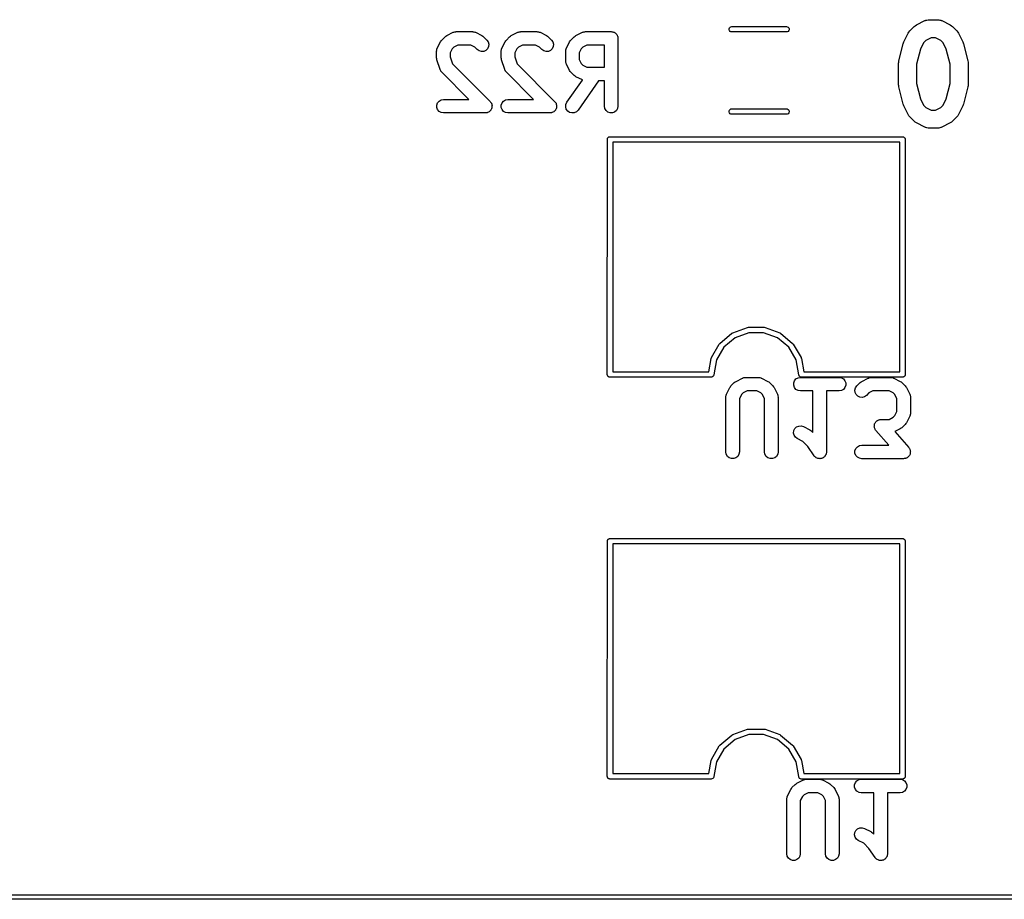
# Model space of a CAD drawing. Extents: x 81 to 161, y -172 to -32.
# Tile 2 of 32: x 103 to 125, y -172 to -153. Entities that reach past the tile are written whole.
import ezdxf

# ---------------------------------------------------------------- set-up
doc = ezdxf.new("R2010")
doc.units = 0
doc.header["$MEASUREMENT"] = 0
doc.layers.add('BLACK', color=7, linetype='CONTINUOUS')

msp = doc.modelspace()

# ---------------------------------------------------------------- linework, layer by layer
at = {"layer": 'BLACK', "linetype": 'CONTINUOUS'}
for p, q in [((123.115, -152.791), (123.305, -152.696)), ((123.305, -152.696), (123.316, -152.693)), ((123.316, -152.693), (123.326, -152.687)), ((123.326, -152.687), (123.349, -152.683)), ((123.349, -152.683), (123.372, -152.676)), ((123.372, -152.676), (123.383, -152.677)), ((123.383, -152.677), (123.395, -152.675)), ((123.395, -152.675), (123.585, -152.675)), ((123.585, -152.675), (123.597, -152.677)), ((123.597, -152.677), (123.608, -152.676)), ((123.608, -152.676), (123.631, -152.683)), ((123.631, -152.683), (123.654, -152.687)), ((123.654, -152.687), (123.664, -152.693)), ((123.664, -152.693), (123.675, -152.696)), ((123.675, -152.696), (123.865, -152.791)), ((112.723, -153.026), (112.866, -152.954)), ((112.866, -152.954), (112.874, -152.952)), ((112.874, -152.952), (112.882, -152.948)), ((112.882, -152.948), (112.899, -152.945)), ((112.899, -152.945), (112.916, -152.94)), ((112.916, -152.94), (112.924, -152.94)), ((112.924, -152.94), (112.933, -152.939)), ((112.933, -152.939), (113.29, -152.939)), ((113.29, -152.939), (113.299, -152.94)), ((113.299, -152.94), (113.307, -152.94)), ((113.307, -152.94), (113.324, -152.945)), ((113.324, -152.945), (113.341, -152.948)), ((113.341, -152.948), (113.349, -152.952)), ((113.349, -152.952), (113.357, -152.954)), ((113.357, -152.954), (113.5, -153.026)), ((114.151, -153.026), (114.294, -152.954)), ((114.294, -152.954), (114.303, -152.952)), ((114.303, -152.952), (114.31, -152.948)), ((114.31, -152.948), (114.327, -152.945)), ((114.327, -152.945), (114.344, -152.94)), ((114.344, -152.94), (114.353, -152.94)), ((114.353, -152.94), (114.361, -152.939)), ((114.361, -152.939), (114.719, -152.939)), ((114.719, -152.939), (114.727, -152.94)), ((114.727, -152.94), (114.736, -152.94)), ((114.736, -152.94), (114.753, -152.945)), ((114.753, -152.945), (114.77, -152.948)), ((114.77, -152.948), (114.777, -152.952)), ((114.777, -152.952), (114.786, -152.954)), ((114.786, -152.954), (114.929, -153.026)), ((115.58, -153.026), (115.723, -152.954)), ((115.723, -152.954), (115.731, -152.952)), ((115.731, -152.952), (115.739, -152.948)), ((115.739, -152.948), (115.756, -152.945)), ((115.756, -152.945), (115.773, -152.94)), ((115.773, -152.94), (115.781, -152.94)), ((115.781, -152.94), (115.79, -152.939)), ((115.79, -152.939), (116.361, -152.939)), ((116.361, -152.939), (116.374, -152.941)), ((116.374, -152.941), (116.387, -152.941)), ((116.387, -152.941), (116.4, -152.945)), ((116.4, -152.945), (116.413, -152.948)), ((116.413, -152.948), (116.424, -152.954)), ((116.424, -152.954), (116.436, -152.959)), ((118.972, -152.876), (118.979, -152.857)), ((118.972, -152.898), (118.972, -152.876)), ((118.979, -152.917), (118.972, -152.898)), ((118.979, -152.857), (118.993, -152.84)), ((118.993, -152.934), (118.979, -152.917)), ((118.993, -152.84), (119.011, -152.83)), ((119.011, -152.944), (118.993, -152.934)), ((119.011, -152.83), (119.027, -152.827)), ((119.027, -152.947), (119.011, -152.944)), ((119.027, -152.827), (120.241, -152.827)), ((120.241, -152.947), (119.027, -152.947)), ((120.241, -152.827), (120.257, -152.83)), ((120.257, -152.944), (120.241, -152.947)), ((120.257, -152.83), (120.275, -152.84)), ((120.275, -152.934), (120.257, -152.944)), ((120.275, -152.84), (120.289, -152.857)), ((120.289, -152.917), (120.275, -152.934)), ((120.289, -152.857), (120.296, -152.876)), ((120.296, -152.898), (120.289, -152.917)), ((120.296, -152.876), (120.296, -152.898)), ((122.93, -152.976), (122.949, -152.95)), ((122.949, -152.95), (122.968, -152.924)), ((122.968, -152.924), (123.063, -152.829)), ((123.063, -152.829), (123.089, -152.81)), ((123.089, -152.81), (123.115, -152.791)), ((123.865, -152.791), (123.891, -152.81)), ((123.891, -152.81), (123.917, -152.829)), ((123.917, -152.829), (124.012, -152.924)), ((124.012, -152.924), (124.031, -152.95)), ((124.031, -152.95), (124.05, -152.976)), ((112.513, -153.307), (112.584, -153.164)), ((112.584, -153.164), (112.599, -153.145)), ((112.599, -153.145), (112.613, -153.125)), ((112.613, -153.125), (112.684, -153.054)), ((112.684, -153.054), (112.704, -153.04)), ((112.704, -153.04), (112.723, -153.026)), ((113.5, -153.026), (113.519, -153.04)), ((113.519, -153.04), (113.539, -153.054)), ((113.539, -153.054), (113.61, -153.125)), ((113.61, -153.125), (113.64, -153.168)), ((113.64, -153.168), (113.654, -153.218)), ((113.942, -153.307), (114.013, -153.164)), ((114.013, -153.164), (114.027, -153.145)), ((114.027, -153.145), (114.041, -153.125)), ((114.041, -153.125), (114.113, -153.054)), ((114.113, -153.054), (114.132, -153.04)), ((114.132, -153.04), (114.151, -153.026)), ((114.929, -153.026), (114.948, -153.04)), ((114.948, -153.04), (114.967, -153.054)), ((114.967, -153.054), (115.039, -153.125)), ((115.039, -153.125), (115.069, -153.168)), ((115.069, -153.168), (115.082, -153.218)), ((115.37, -153.307), (115.442, -153.164)), ((115.442, -153.164), (115.456, -153.145)), ((115.456, -153.145), (115.47, -153.125)), ((115.47, -153.125), (115.541, -153.054)), ((115.541, -153.054), (115.561, -153.04)), ((115.561, -153.04), (115.58, -153.026)), ((116.436, -152.959), (116.446, -152.967)), ((116.446, -152.967), (116.458, -152.974)), ((116.458, -152.974), (116.466, -152.984)), ((116.466, -152.984), (116.476, -152.992)), ((116.476, -152.992), (116.483, -153.004)), ((116.483, -153.004), (116.491, -153.014)), ((116.491, -153.014), (116.496, -153.026)), ((116.496, -153.026), (116.502, -153.037)), ((116.502, -153.037), (116.505, -153.05)), ((116.505, -153.05), (116.509, -153.063)), ((116.509, -153.063), (116.509, -153.076)), ((116.509, -153.076), (116.511, -153.089)), ((116.511, -153.089), (116.511, -154.589)), ((122.829, -153.187), (122.835, -153.166)), ((122.835, -153.166), (122.93, -152.976)), ((123.323, -153.134), (123.273, -153.184)), ((123.442, -153.075), (123.323, -153.134)), ((123.538, -153.075), (123.442, -153.075)), ((123.657, -153.134), (123.538, -153.075)), ((123.707, -153.184), (123.657, -153.134)), ((124.05, -152.976), (124.145, -153.166)), ((124.145, -153.166), (124.151, -153.187)), ((112.497, -153.374), (112.499, -153.366)), ((112.497, -153.517), (112.497, -153.374)), ((112.498, -153.357), (112.503, -153.34)), ((112.499, -153.366), (112.498, -153.357)), ((112.503, -153.34), (112.506, -153.323)), ((112.506, -153.323), (112.511, -153.315)), ((112.511, -153.315), (112.513, -153.307)), ((112.842, -153.32), (112.797, -153.41)), ((112.879, -153.283), (112.842, -153.32)), ((112.968, -153.239), (112.879, -153.283)), ((113.255, -153.239), (112.968, -153.239)), ((113.344, -153.283), (113.255, -153.239)), ((113.398, -153.337), (113.344, -153.283)), ((113.441, -153.367), (113.398, -153.337)), ((113.491, -153.381), (113.441, -153.367)), ((113.543, -153.376), (113.491, -153.381)), ((113.59, -153.354), (113.543, -153.376)), ((113.627, -153.317), (113.59, -153.354)), ((113.649, -153.27), (113.627, -153.317)), ((113.654, -153.218), (113.649, -153.27)), ((113.926, -153.374), (113.927, -153.366)), ((113.926, -153.517), (113.926, -153.374)), ((113.927, -153.357), (113.932, -153.34)), ((113.927, -153.366), (113.927, -153.357)), ((113.932, -153.34), (113.935, -153.323)), ((113.935, -153.323), (113.939, -153.315)), ((113.939, -153.315), (113.942, -153.307)), ((114.27, -153.32), (114.226, -153.41)), ((114.307, -153.283), (114.27, -153.32)), ((114.397, -153.239), (114.307, -153.283)), ((114.683, -153.239), (114.397, -153.239)), ((114.773, -153.283), (114.683, -153.239)), ((114.827, -153.337), (114.773, -153.283)), ((114.869, -153.367), (114.827, -153.337)), ((114.92, -153.381), (114.869, -153.367)), ((114.972, -153.376), (114.92, -153.381)), ((115.019, -153.354), (114.972, -153.376)), ((115.056, -153.317), (115.019, -153.354)), ((115.078, -153.27), (115.056, -153.317)), ((115.082, -153.218), (115.078, -153.27)), ((115.354, -153.374), (115.356, -153.366)), ((115.354, -153.589), (115.354, -153.374)), ((115.355, -153.357), (115.36, -153.34)), ((115.356, -153.366), (115.355, -153.357)), ((115.36, -153.34), (115.363, -153.323)), ((115.363, -153.323), (115.368, -153.315)), ((115.368, -153.315), (115.37, -153.307)), ((115.699, -153.32), (115.654, -153.41)), ((115.736, -153.283), (115.699, -153.32)), ((115.825, -153.239), (115.736, -153.283)), ((116.211, -153.239), (115.825, -153.239)), ((116.211, -153.724), (116.211, -153.239)), ((122.725, -153.588), (122.82, -153.207)), ((122.82, -153.207), (122.829, -153.187)), ((123.203, -153.326), (123.119, -153.661)), ((123.273, -153.184), (123.203, -153.326)), ((123.777, -153.326), (123.707, -153.184)), ((123.861, -153.661), (123.777, -153.326)), ((124.151, -153.187), (124.16, -153.207)), ((124.16, -153.207), (124.255, -153.588)), ((112.501, -153.541), (112.497, -153.517)), ((112.505, -153.565), (112.501, -153.541)), ((112.576, -153.779), (112.505, -153.565)), ((112.797, -153.41), (112.797, -153.493)), ((112.797, -153.493), (112.85, -153.65)), ((113.93, -153.541), (113.926, -153.517)), ((113.933, -153.565), (113.93, -153.541)), ((114.005, -153.779), (113.933, -153.565)), ((114.226, -153.41), (114.226, -153.493)), ((114.226, -153.493), (114.278, -153.65)), ((115.356, -153.597), (115.354, -153.589)), ((115.355, -153.606), (115.356, -153.597)), ((115.36, -153.623), (115.355, -153.606)), ((115.654, -153.41), (115.654, -153.553)), ((115.654, -153.553), (115.699, -153.643)), ((122.723, -153.613), (122.725, -153.588)), ((124.255, -153.588), (124.257, -153.613)), ((112.58, -153.786), (112.576, -153.779)), ((112.583, -153.795), (112.58, -153.786)), ((112.593, -153.809), (112.583, -153.795)), ((112.601, -153.825), (112.593, -153.809)), ((112.608, -153.83), (112.601, -153.825)), ((112.85, -153.65), (113.682, -154.483)), ((114.009, -153.786), (114.005, -153.779)), ((114.011, -153.795), (114.009, -153.786)), ((114.021, -153.809), (114.011, -153.795)), ((114.03, -153.825), (114.021, -153.809)), ((114.036, -153.83), (114.03, -153.825)), ((114.278, -153.65), (115.11, -154.483)), ((115.363, -153.64), (115.36, -153.623)), ((115.368, -153.647), (115.363, -153.64)), ((115.37, -153.656), (115.368, -153.647)), ((115.442, -153.799), (115.37, -153.656)), ((115.456, -153.818), (115.442, -153.799)), ((115.47, -153.837), (115.456, -153.818)), ((115.699, -153.643), (115.736, -153.68)), ((115.736, -153.68), (115.825, -153.724)), ((115.825, -153.724), (116.211, -153.724)), ((122.719, -153.637), (122.723, -153.613)), ((122.719, -154.113), (122.719, -153.637)), ((123.119, -153.661), (123.119, -154.088)), ((123.861, -154.088), (123.861, -153.661)), ((124.257, -153.613), (124.261, -153.637)), ((124.261, -153.637), (124.261, -154.113)), ((112.613, -153.837), (112.608, -153.83)), ((113.214, -154.439), (112.613, -153.837)), ((114.041, -153.837), (114.036, -153.83)), ((114.642, -154.439), (114.041, -153.837)), ((115.381, -154.503), (115.727, -154.01)), ((115.541, -153.909), (115.47, -153.837)), ((115.561, -153.923), (115.541, -153.909)), ((115.58, -153.937), (115.561, -153.923)), ((115.723, -154.008), (115.58, -153.937)), ((116.082, -154.024), (115.627, -154.675)), ((115.727, -154.01), (115.723, -154.008)), ((116.211, -154.024), (116.082, -154.024)), ((116.211, -154.589), (116.211, -154.024)), ((122.723, -154.137), (122.719, -154.113)), ((122.725, -154.161), (122.723, -154.137)), ((122.82, -154.542), (122.725, -154.161)), ((123.119, -154.088), (123.203, -154.424)), ((123.777, -154.424), (123.861, -154.088)), ((124.255, -154.161), (124.16, -154.542)), ((124.257, -154.137), (124.255, -154.161)), ((124.261, -154.113), (124.257, -154.137)), ((112.517, -154.514), (112.551, -154.474)), ((112.551, -154.474), (112.596, -154.448)), ((112.596, -154.448), (112.647, -154.439)), ((112.647, -154.439), (113.214, -154.439)), ((113.946, -154.514), (113.979, -154.474)), ((113.979, -154.474), (114.024, -154.448)), ((114.024, -154.448), (114.076, -154.439)), ((114.076, -154.439), (114.642, -154.439)), ((123.203, -154.424), (123.273, -154.566)), ((123.707, -154.566), (123.777, -154.424)), ((112.499, -154.563), (112.517, -154.514)), ((112.499, -154.615), (112.499, -154.563)), ((112.517, -154.664), (112.499, -154.615)), ((112.551, -154.703), (112.517, -154.664)), ((113.685, -154.688), (113.672, -154.703)), ((113.682, -154.483), (113.693, -154.499)), ((113.699, -154.675), (113.685, -154.688)), ((113.693, -154.499), (113.706, -154.514)), ((113.701, -154.669), (113.699, -154.675)), ((113.706, -154.664), (113.701, -154.669)), ((113.706, -154.514), (113.708, -154.52)), ((113.712, -154.645), (113.706, -154.664)), ((113.708, -154.52), (113.712, -154.525)), ((113.712, -154.525), (113.717, -154.544)), ((113.721, -154.627), (113.712, -154.645)), ((113.717, -154.544), (113.723, -154.563)), ((113.723, -154.615), (113.721, -154.621)), ((113.721, -154.621), (113.721, -154.627)), ((113.723, -154.563), (113.723, -154.569)), ((113.723, -154.569), (113.725, -154.575)), ((113.725, -154.575), (113.723, -154.595)), ((113.723, -154.595), (113.723, -154.615)), ((113.928, -154.563), (113.946, -154.514)), ((113.928, -154.615), (113.928, -154.563)), ((113.946, -154.664), (113.928, -154.615)), ((113.979, -154.703), (113.946, -154.664)), ((115.113, -154.688), (115.101, -154.703)), ((115.11, -154.483), (115.122, -154.499)), ((115.127, -154.675), (115.113, -154.688)), ((115.122, -154.499), (115.134, -154.514)), ((115.13, -154.669), (115.127, -154.675)), ((115.134, -154.664), (115.13, -154.669)), ((115.134, -154.514), (115.136, -154.52)), ((115.141, -154.645), (115.134, -154.664)), ((115.136, -154.52), (115.14, -154.525)), ((115.14, -154.525), (115.145, -154.544)), ((115.149, -154.627), (115.141, -154.645)), ((115.145, -154.544), (115.152, -154.563)), ((115.15, -154.621), (115.149, -154.627)), ((115.152, -154.615), (115.15, -154.621)), ((115.152, -154.563), (115.152, -154.569)), ((115.152, -154.569), (115.154, -154.575)), ((115.154, -154.575), (115.152, -154.595)), ((115.152, -154.595), (115.152, -154.615)), ((115.355, -154.602), (115.359, -154.55)), ((115.368, -154.652), (115.355, -154.602)), ((115.359, -154.55), (115.381, -154.503)), ((115.398, -154.695), (115.368, -154.652)), ((115.441, -154.725), (115.398, -154.695)), ((115.627, -154.675), (115.59, -154.711)), ((116.22, -154.64), (116.211, -154.589)), ((116.247, -154.685), (116.22, -154.64)), ((116.286, -154.718), (116.247, -154.685)), ((116.476, -154.685), (116.436, -154.718)), ((116.502, -154.64), (116.476, -154.685)), ((116.511, -154.589), (116.502, -154.64)), ((118.972, -154.696), (118.979, -154.677)), ((118.972, -154.718), (118.972, -154.696)), ((118.979, -154.677), (118.993, -154.66)), ((118.993, -154.66), (119.011, -154.65)), ((119.011, -154.65), (119.027, -154.647)), ((119.027, -154.647), (120.241, -154.647)), ((120.241, -154.647), (120.257, -154.65)), ((120.257, -154.65), (120.275, -154.66)), ((120.275, -154.66), (120.289, -154.677)), ((120.289, -154.677), (120.296, -154.696)), ((120.296, -154.696), (120.296, -154.718)), ((122.829, -154.562), (122.82, -154.542)), ((122.835, -154.583), (122.829, -154.562)), ((122.93, -154.774), (122.835, -154.583)), ((123.273, -154.566), (123.323, -154.615)), ((123.323, -154.615), (123.442, -154.675)), ((123.442, -154.675), (123.538, -154.675)), ((123.538, -154.675), (123.657, -154.615)), ((123.657, -154.615), (123.707, -154.566)), ((124.145, -154.583), (124.05, -154.774)), ((124.151, -154.562), (124.145, -154.583)), ((124.16, -154.542), (124.151, -154.562)), ((112.596, -154.73), (112.551, -154.703)), ((112.647, -154.739), (112.596, -154.73)), ((113.576, -154.739), (112.647, -154.739)), ((113.595, -154.735), (113.576, -154.739)), ((113.615, -154.733), (113.595, -154.735)), ((113.621, -154.731), (113.615, -154.733)), ((113.627, -154.73), (113.621, -154.731)), ((113.644, -154.72), (113.627, -154.73)), ((113.662, -154.711), (113.644, -154.72)), ((113.666, -154.707), (113.662, -154.711)), ((113.672, -154.703), (113.666, -154.707)), ((114.024, -154.73), (113.979, -154.703)), ((114.076, -154.739), (114.024, -154.73)), ((115.004, -154.739), (114.076, -154.739)), ((115.024, -154.735), (115.004, -154.739)), ((115.043, -154.733), (115.024, -154.735)), ((115.049, -154.731), (115.043, -154.733)), ((115.056, -154.73), (115.049, -154.731)), ((115.073, -154.72), (115.056, -154.73)), ((115.09, -154.711), (115.073, -154.72)), ((115.095, -154.707), (115.09, -154.711)), ((115.101, -154.703), (115.095, -154.707)), ((115.491, -154.738), (115.441, -154.725)), ((115.543, -154.733), (115.491, -154.738)), ((115.59, -154.711), (115.543, -154.733)), ((116.335, -154.736), (116.286, -154.718)), ((116.387, -154.736), (116.335, -154.736)), ((116.436, -154.718), (116.387, -154.736)), ((118.979, -154.737), (118.972, -154.718)), ((118.993, -154.754), (118.979, -154.737)), ((119.011, -154.764), (118.993, -154.754)), ((119.027, -154.767), (119.011, -154.764)), ((120.241, -154.767), (119.027, -154.767)), ((120.257, -154.764), (120.241, -154.767)), ((120.275, -154.754), (120.257, -154.764)), ((120.289, -154.737), (120.275, -154.754)), ((120.296, -154.718), (120.289, -154.737)), ((122.949, -154.799), (122.93, -154.774)), ((122.968, -154.826), (122.949, -154.799)), ((123.063, -154.921), (122.968, -154.826)), ((124.012, -154.826), (123.917, -154.921)), ((124.031, -154.799), (124.012, -154.826)), ((124.05, -154.774), (124.031, -154.799)), ((123.089, -154.939), (123.063, -154.921)), ((123.115, -154.958), (123.089, -154.939)), ((123.305, -155.054), (123.115, -154.958)), ((123.316, -155.057), (123.305, -155.054)), ((123.326, -155.063), (123.316, -155.057)), ((123.349, -155.067), (123.326, -155.063)), ((123.372, -155.073), (123.349, -155.067)), ((123.383, -155.073), (123.372, -155.073)), ((123.395, -155.075), (123.383, -155.073)), ((123.585, -155.075), (123.395, -155.075)), ((123.597, -155.073), (123.585, -155.075)), ((123.608, -155.073), (123.597, -155.073)), ((123.631, -155.067), (123.608, -155.073)), ((123.654, -155.063), (123.631, -155.067)), ((123.664, -155.057), (123.654, -155.063)), ((123.675, -155.054), (123.664, -155.057)), ((123.865, -154.958), (123.675, -155.054)), ((123.891, -154.939), (123.865, -154.958)), ((123.917, -154.921), (123.891, -154.939)), ((116.275, -160.53), (116.276, -155.319)), ((116.276, -155.314), (116.277, -155.309)), ((116.276, -155.319), (116.276, -155.314)), ((116.277, -155.309), (116.278, -155.304)), ((116.278, -155.304), (116.281, -155.299)), ((116.281, -155.299), (116.283, -155.294)), ((116.283, -155.294), (116.286, -155.29)), ((116.286, -155.29), (116.289, -155.285)), ((116.289, -155.285), (116.293, -155.282)), ((116.293, -155.282), (116.296, -155.278)), ((116.296, -155.278), (116.301, -155.275)), ((116.301, -155.275), (116.305, -155.272)), ((116.305, -155.272), (116.31, -155.27)), ((116.31, -155.27), (116.315, -155.267)), ((116.315, -155.267), (116.32, -155.266)), ((116.32, -155.266), (116.325, -155.265)), ((116.325, -155.265), (116.33, -155.265)), ((116.33, -155.265), (116.33, -155.264)), ((116.33, -155.264), (122.811, -155.264)), ((122.811, -155.264), (122.811, -155.265)), ((122.811, -155.265), (122.816, -155.265)), ((122.816, -155.265), (122.821, -155.266)), ((122.821, -155.266), (122.826, -155.267)), ((122.826, -155.267), (122.831, -155.27)), ((122.831, -155.27), (122.836, -155.272)), ((122.836, -155.272), (122.84, -155.275)), ((122.84, -155.275), (122.845, -155.278)), ((122.845, -155.278), (122.848, -155.282)), ((122.848, -155.282), (122.852, -155.285)), ((122.852, -155.285), (122.855, -155.29)), ((122.855, -155.29), (122.858, -155.294)), ((122.858, -155.294), (122.86, -155.299)), ((122.86, -155.299), (122.863, -155.304)), ((122.863, -155.304), (122.864, -155.309)), ((122.864, -155.309), (122.865, -155.314)), ((122.865, -155.314), (122.865, -155.319)), ((122.865, -155.319), (122.865, -155.319)), ((122.865, -155.319), (122.865, -160.53)), ((122.745, -155.385), (116.395, -155.385)), ((116.395, -155.385), (116.395, -160.464)), ((122.746, -160.464), (122.745, -155.385)), ((119.05, -159.602), (119.376, -159.483)), ((119.376, -159.483), (119.397, -159.48)), ((119.397, -159.48), (119.744, -159.48)), ((119.744, -159.48), (119.765, -159.483)), ((119.765, -159.483), (120.091, -159.602)), ((118.766, -159.836), (119.032, -159.613)), ((119.032, -159.613), (119.05, -159.602)), ((119.407, -159.6), (119.101, -159.711)), ((119.734, -159.6), (119.407, -159.6)), ((120.04, -159.711), (119.734, -159.6)), ((120.091, -159.602), (120.091, -159.602)), ((120.091, -159.602), (120.102, -159.609)), ((120.102, -159.609), (120.109, -159.613)), ((120.109, -159.613), (120.109, -159.613)), ((120.109, -159.613), (120.375, -159.836)), ((118.579, -160.152), (118.752, -159.852)), ((118.851, -159.921), (118.688, -160.203)), ((118.752, -159.852), (118.759, -159.844)), ((118.752, -159.852), (118.752, -159.852)), ((118.759, -159.844), (118.766, -159.836)), ((118.766, -159.836), (118.766, -159.836)), ((119.101, -159.711), (118.851, -159.921)), ((120.29, -159.921), (120.04, -159.711)), ((120.453, -160.203), (120.29, -159.921)), ((120.375, -159.836), (120.375, -159.836)), ((120.375, -159.836), (120.381, -159.843)), ((120.381, -159.843), (120.389, -159.852)), ((120.389, -159.852), (120.389, -159.852)), ((120.389, -159.852), (120.562, -160.152)), ((118.52, -160.464), (118.572, -160.172)), ((118.572, -160.172), (118.579, -160.152)), ((118.579, -160.152), (118.579, -160.152)), ((118.688, -160.203), (118.63, -160.53)), ((120.511, -160.53), (120.453, -160.203)), ((120.562, -160.152), (120.562, -160.152)), ((120.562, -160.152), (120.565, -160.161)), ((120.565, -160.161), (120.569, -160.172)), ((120.569, -160.172), (120.569, -160.172)), ((120.569, -160.172), (120.621, -160.464)), ((116.276, -160.53), (116.275, -160.53)), ((116.276, -160.535), (116.276, -160.53)), ((116.277, -160.54), (116.276, -160.535)), ((116.278, -160.545), (116.277, -160.54)), ((116.281, -160.55), (116.278, -160.545)), ((116.283, -160.555), (116.281, -160.55)), ((116.286, -160.559), (116.283, -160.555)), ((116.289, -160.564), (116.286, -160.559)), ((116.293, -160.567), (116.289, -160.564)), ((116.296, -160.571), (116.293, -160.567)), ((116.301, -160.574), (116.296, -160.571)), ((116.305, -160.577), (116.301, -160.574)), ((116.31, -160.579), (116.305, -160.577)), ((116.315, -160.582), (116.31, -160.579)), ((116.395, -160.464), (118.52, -160.464)), ((118.61, -160.571), (118.591, -160.582)), ((118.623, -160.555), (118.61, -160.571)), ((118.63, -160.535), (118.623, -160.555)), ((118.63, -160.53), (118.63, -160.535)), ((120.511, -160.535), (120.511, -160.53)), ((120.518, -160.555), (120.511, -160.535)), ((120.531, -160.571), (120.518, -160.555)), ((120.55, -160.582), (120.531, -160.571)), ((120.621, -160.464), (122.746, -160.464)), ((122.831, -160.579), (122.826, -160.582)), ((122.836, -160.577), (122.831, -160.579)), ((122.84, -160.574), (122.836, -160.577)), ((122.845, -160.571), (122.84, -160.574)), ((122.848, -160.567), (122.845, -160.571)), ((122.852, -160.564), (122.848, -160.567)), ((122.855, -160.559), (122.852, -160.564)), ((122.858, -160.555), (122.855, -160.559)), ((122.86, -160.55), (122.858, -160.555)), ((122.863, -160.545), (122.86, -160.55)), ((122.864, -160.54), (122.863, -160.545)), ((122.865, -160.535), (122.864, -160.54)), ((122.865, -160.53), (122.865, -160.53)), ((122.865, -160.53), (122.865, -160.535)), ((116.32, -160.583), (116.315, -160.582)), ((116.325, -160.584), (116.32, -160.583)), ((116.33, -160.584), (116.325, -160.584)), ((118.576, -160.584), (116.33, -160.584)), ((116.33, -160.584), (116.33, -160.584)), ((118.591, -160.582), (118.576, -160.584)), ((118.984, -160.814), (118.998, -160.795)), ((118.998, -160.795), (119.012, -160.775)), ((119.012, -160.775), (119.084, -160.704)), ((119.084, -160.704), (119.103, -160.69)), ((119.103, -160.69), (119.123, -160.676)), ((119.123, -160.676), (119.265, -160.604)), ((119.265, -160.604), (119.274, -160.602)), ((119.274, -160.602), (119.281, -160.597)), ((119.281, -160.597), (119.299, -160.594)), ((119.299, -160.594), (119.315, -160.589)), ((119.315, -160.589), (119.324, -160.59)), ((119.324, -160.59), (119.333, -160.588)), ((119.333, -160.588), (119.618, -160.588)), ((119.618, -160.588), (119.627, -160.59)), ((119.627, -160.59), (119.635, -160.589)), ((119.635, -160.589), (119.652, -160.594)), ((119.652, -160.594), (119.67, -160.597)), ((119.67, -160.597), (119.677, -160.602)), ((119.677, -160.602), (119.685, -160.604)), ((119.685, -160.604), (119.828, -160.676)), ((119.828, -160.676), (119.848, -160.69)), ((119.848, -160.69), (119.867, -160.704)), ((119.867, -160.704), (119.939, -160.775)), ((119.939, -160.775), (119.952, -160.795)), ((119.952, -160.795), (119.967, -160.814)), ((120.399, -160.712), (120.417, -160.663)), ((120.399, -160.764), (120.399, -160.712)), ((120.417, -160.813), (120.399, -160.764)), ((120.417, -160.663), (120.45, -160.624)), ((120.45, -160.624), (120.496, -160.597)), ((120.496, -160.597), (120.547, -160.588)), ((120.547, -160.588), (121.404, -160.588)), ((120.565, -160.584), (120.55, -160.582)), ((122.811, -160.584), (120.565, -160.584)), ((121.404, -160.588), (121.455, -160.597)), ((121.455, -160.597), (121.5, -160.624)), ((121.5, -160.624), (121.534, -160.663)), ((121.534, -160.663), (121.552, -160.712)), ((121.552, -160.764), (121.534, -160.813)), ((121.552, -160.712), (121.552, -160.764)), ((121.768, -160.818), (121.798, -160.775)), ((121.798, -160.775), (121.869, -160.704)), ((121.869, -160.704), (121.889, -160.69)), ((121.889, -160.69), (121.908, -160.676)), ((121.908, -160.676), (122.051, -160.604)), ((122.051, -160.604), (122.059, -160.602)), ((122.059, -160.602), (122.067, -160.597)), ((122.067, -160.597), (122.084, -160.594)), ((122.084, -160.594), (122.101, -160.589)), ((122.101, -160.589), (122.11, -160.59)), ((122.11, -160.59), (122.118, -160.588)), ((122.118, -160.588), (122.547, -160.588)), ((122.547, -160.588), (122.555, -160.59)), ((122.555, -160.59), (122.564, -160.589)), ((122.564, -160.589), (122.581, -160.594)), ((122.581, -160.594), (122.598, -160.597)), ((122.598, -160.597), (122.606, -160.602)), ((122.606, -160.602), (122.614, -160.604)), ((122.614, -160.604), (122.757, -160.676)), ((122.757, -160.676), (122.776, -160.69)), ((122.776, -160.69), (122.796, -160.704)), ((122.796, -160.704), (122.867, -160.775)), ((122.816, -160.584), (122.811, -160.584)), ((122.811, -160.584), (122.811, -160.584)), ((122.821, -160.583), (122.816, -160.584)), ((122.826, -160.582), (122.821, -160.583)), ((122.867, -160.775), (122.881, -160.795)), ((122.881, -160.795), (122.895, -160.814)), ((118.897, -161.024), (118.898, -161.016)), ((118.898, -161.007), (118.903, -160.99)), ((118.898, -161.016), (118.898, -161.007)), ((118.903, -160.99), (118.906, -160.973)), ((118.906, -160.973), (118.91, -160.965)), ((118.91, -160.965), (118.913, -160.957)), ((118.913, -160.957), (118.984, -160.814)), ((119.242, -160.97), (119.197, -161.06)), ((119.279, -160.933), (119.242, -160.97)), ((119.368, -160.888), (119.279, -160.933)), ((119.583, -160.888), (119.368, -160.888)), ((119.672, -160.933), (119.583, -160.888)), ((119.709, -160.97), (119.672, -160.933)), ((119.754, -161.06), (119.709, -160.97)), ((119.967, -160.814), (120.038, -160.957)), ((120.038, -160.957), (120.041, -160.965)), ((120.041, -160.965), (120.045, -160.973)), ((120.045, -160.973), (120.048, -160.99)), ((120.048, -160.99), (120.053, -161.007)), ((120.053, -161.007), (120.052, -161.016)), ((120.052, -161.016), (120.054, -161.024)), ((120.45, -160.853), (120.417, -160.813)), ((120.496, -160.879), (120.45, -160.853)), ((120.547, -160.888), (120.496, -160.879)), ((120.825, -160.888), (120.547, -160.888)), ((120.825, -161.805), (120.825, -160.888)), ((121.404, -160.888), (121.125, -160.888)), ((121.125, -160.888), (121.125, -162.238)), ((121.455, -160.879), (121.404, -160.888)), ((121.5, -160.853), (121.455, -160.879)), ((121.534, -160.813), (121.5, -160.853)), ((121.755, -160.868), (121.768, -160.818)), ((121.759, -160.92), (121.755, -160.868)), ((121.781, -160.967), (121.759, -160.92)), ((121.818, -161.004), (121.781, -160.967)), ((121.865, -161.026), (121.818, -161.004)), ((122.01, -160.987), (121.967, -161.017)), ((122.064, -160.933), (122.01, -160.987)), ((122.154, -160.888), (122.064, -160.933)), ((122.511, -160.888), (122.154, -160.888)), ((122.601, -160.933), (122.511, -160.888)), ((122.638, -160.97), (122.601, -160.933)), ((122.683, -161.06), (122.638, -160.97)), ((122.895, -160.814), (122.967, -160.957)), ((122.967, -160.957), (122.969, -160.965)), ((122.969, -160.965), (122.974, -160.973)), ((122.974, -160.973), (122.977, -160.99)), ((122.977, -160.99), (122.982, -161.007)), ((122.982, -161.007), (122.981, -161.016)), ((122.981, -161.016), (122.983, -161.024)), ((118.897, -162.238), (118.897, -161.024)), ((119.197, -161.06), (119.197, -162.238)), ((119.754, -162.238), (119.754, -161.06)), ((120.054, -161.024), (120.054, -162.238)), ((121.917, -161.031), (121.865, -161.026)), ((121.967, -161.017), (121.917, -161.031)), ((122.683, -161.346), (122.683, -161.06)), ((122.983, -161.024), (122.983, -161.381)), ((122.601, -161.472), (122.638, -161.435)), ((122.638, -161.435), (122.683, -161.346)), ((122.967, -161.448), (122.895, -161.591)), ((122.969, -161.44), (122.967, -161.448)), ((122.974, -161.433), (122.969, -161.44)), ((122.977, -161.415), (122.974, -161.433)), ((122.982, -161.398), (122.977, -161.415)), ((122.983, -161.381), (122.981, -161.39)), ((122.981, -161.39), (122.982, -161.398)), ((120.464, -161.685), (120.512, -161.664)), ((120.512, -161.664), (120.564, -161.661)), ((120.564, -161.661), (120.614, -161.676)), ((122.183, -161.67), (122.185, -161.656)), ((122.185, -161.641), (122.189, -161.63)), ((122.185, -161.656), (122.185, -161.641)), ((122.189, -161.63), (122.191, -161.619)), ((122.191, -161.619), (122.198, -161.606)), ((122.198, -161.606), (122.203, -161.592)), ((122.203, -161.592), (122.21, -161.583)), ((122.21, -161.583), (122.216, -161.573)), ((122.216, -161.573), (122.227, -161.563)), ((122.227, -161.563), (122.236, -161.552)), ((122.236, -161.552), (122.246, -161.546)), ((122.246, -161.546), (122.255, -161.539)), ((122.255, -161.539), (122.269, -161.533)), ((122.269, -161.533), (122.281, -161.526)), ((122.281, -161.526), (122.293, -161.524)), ((122.293, -161.524), (122.303, -161.52)), ((122.303, -161.52), (122.318, -161.52)), ((122.318, -161.52), (122.333, -161.517)), ((122.333, -161.517), (122.511, -161.517)), ((122.511, -161.517), (122.601, -161.472)), ((122.867, -161.63), (122.796, -161.702)), ((122.881, -161.611), (122.867, -161.63)), ((122.895, -161.591), (122.881, -161.611)), ((120.397, -161.819), (120.403, -161.767)), ((120.409, -161.87), (120.397, -161.819)), ((120.403, -161.767), (120.426, -161.72)), ((120.438, -161.913), (120.409, -161.87)), ((120.426, -161.72), (120.464, -161.685)), ((120.614, -161.676), (120.757, -161.747)), ((120.757, -161.747), (120.776, -161.761)), ((120.776, -161.761), (120.796, -161.775)), ((120.796, -161.775), (120.825, -161.805)), ((122.185, -161.681), (122.183, -161.67)), ((122.185, -161.693), (122.185, -161.681)), ((122.19, -161.707), (122.185, -161.693)), ((122.193, -161.721), (122.19, -161.707)), ((122.199, -161.731), (122.193, -161.721)), ((122.203, -161.742), (122.199, -161.731)), ((122.212, -161.753), (122.203, -161.742)), ((122.22, -161.766), (122.212, -161.753)), ((122.502, -162.088), (122.22, -161.766)), ((122.757, -161.73), (122.639, -161.789)), ((122.639, -161.789), (122.945, -162.14)), ((122.776, -161.715), (122.757, -161.73)), ((122.796, -161.702), (122.776, -161.715)), ((120.48, -161.944), (120.438, -161.913)), ((120.601, -162.005), (120.48, -161.944)), ((120.716, -162.12), (120.601, -162.005)), ((121.808, -162.124), (121.853, -162.097)), ((121.853, -162.097), (121.904, -162.088)), ((121.904, -162.088), (122.502, -162.088)), ((118.906, -162.29), (118.897, -162.238)), ((118.932, -162.335), (118.906, -162.29)), ((119.188, -162.29), (119.162, -162.335)), ((119.197, -162.238), (119.188, -162.29)), ((119.763, -162.29), (119.754, -162.238)), ((119.789, -162.335), (119.763, -162.29)), ((120.045, -162.29), (120.019, -162.335)), ((120.054, -162.238), (120.045, -162.29)), ((120.851, -162.322), (120.716, -162.12)), ((120.856, -162.328), (120.851, -162.322)), ((121.099, -162.319), (121.09, -162.335)), ((121.11, -162.305), (121.099, -162.319)), ((121.112, -162.297), (121.11, -162.305)), ((121.116, -162.29), (121.112, -162.297)), ((121.119, -162.272), (121.116, -162.29)), ((121.125, -162.255), (121.119, -162.272)), ((121.125, -162.238), (121.124, -162.247)), ((121.124, -162.247), (121.125, -162.255)), ((121.756, -162.212), (121.774, -162.163)), ((121.756, -162.264), (121.756, -162.212)), ((121.774, -162.313), (121.756, -162.264)), ((121.774, -162.163), (121.808, -162.124)), ((121.808, -162.353), (121.774, -162.313)), ((122.945, -162.14), (122.953, -162.152)), ((122.955, -162.322), (122.949, -162.332)), ((122.953, -162.152), (122.962, -162.163)), ((122.962, -162.313), (122.955, -162.322)), ((122.962, -162.163), (122.966, -162.174)), ((122.967, -162.3), (122.962, -162.313)), ((122.966, -162.174), (122.972, -162.184)), ((122.975, -162.287), (122.967, -162.3)), ((122.972, -162.184), (122.975, -162.199)), ((122.975, -162.199), (122.98, -162.212)), ((122.976, -162.275), (122.975, -162.287)), ((122.98, -162.264), (122.976, -162.275)), ((122.98, -162.212), (122.98, -162.224)), ((122.98, -162.224), (122.983, -162.235)), ((122.983, -162.235), (122.98, -162.25)), ((122.98, -162.25), (122.98, -162.264)), ((118.972, -162.368), (118.932, -162.335)), ((119.021, -162.386), (118.972, -162.368)), ((119.073, -162.386), (119.021, -162.386)), ((119.122, -162.368), (119.073, -162.386)), ((119.162, -162.335), (119.122, -162.368)), ((119.829, -162.368), (119.789, -162.335)), ((119.878, -162.386), (119.829, -162.368)), ((119.93, -162.386), (119.878, -162.386)), ((119.979, -162.368), (119.93, -162.386)), ((120.019, -162.335), (119.979, -162.368)), ((120.861, -162.335), (120.856, -162.328)), ((120.874, -162.346), (120.861, -162.335)), ((120.887, -162.359), (120.874, -162.346)), ((120.894, -162.363), (120.887, -162.359)), ((120.9, -162.368), (120.894, -162.363)), ((120.917, -162.374), (120.9, -162.368)), ((120.933, -162.382), (120.917, -162.374)), ((120.942, -162.383), (120.933, -162.382)), ((120.949, -162.386), (120.942, -162.383)), ((120.967, -162.386), (120.949, -162.386)), ((120.985, -162.388), (120.967, -162.386)), ((120.993, -162.386), (120.985, -162.388)), ((121.001, -162.386), (120.993, -162.386)), ((121.018, -162.38), (121.001, -162.386)), ((121.036, -162.376), (121.018, -162.38)), ((121.043, -162.371), (121.036, -162.376)), ((121.05, -162.368), (121.043, -162.371)), ((121.064, -162.357), (121.05, -162.368)), ((121.079, -162.347), (121.064, -162.357)), ((121.084, -162.34), (121.079, -162.347)), ((121.09, -162.335), (121.084, -162.34)), ((121.853, -162.379), (121.808, -162.353)), ((121.904, -162.388), (121.853, -162.379)), ((122.833, -162.388), (121.904, -162.388)), ((122.847, -162.386), (122.833, -162.388)), ((122.862, -162.386), (122.847, -162.386)), ((122.872, -162.381), (122.862, -162.386)), ((122.884, -162.379), (122.872, -162.381)), ((122.897, -162.372), (122.884, -162.379)), ((122.91, -162.367), (122.897, -162.372)), ((122.919, -162.359), (122.91, -162.367)), ((122.929, -162.353), (122.919, -162.359)), ((122.938, -162.342), (122.929, -162.353)), ((122.949, -162.332), (122.938, -162.342)), ((116.275, -169.42), (116.276, -164.209)), ((116.276, -164.204), (116.277, -164.199)), ((116.276, -164.209), (116.276, -164.204)), ((116.277, -164.199), (116.278, -164.194)), ((116.278, -164.194), (116.281, -164.189)), ((116.281, -164.189), (116.283, -164.184)), ((116.283, -164.184), (116.286, -164.18)), ((116.286, -164.18), (116.289, -164.175)), ((116.289, -164.175), (116.293, -164.172)), ((116.293, -164.172), (116.296, -164.168)), ((116.296, -164.168), (116.301, -164.165)), ((116.301, -164.165), (116.305, -164.162)), ((116.305, -164.162), (116.31, -164.16)), ((116.31, -164.16), (116.315, -164.157)), ((116.315, -164.157), (116.32, -164.156)), ((116.32, -164.156), (116.325, -164.155)), ((116.325, -164.155), (116.33, -164.155)), ((116.33, -164.155), (116.33, -164.154)), ((116.33, -164.154), (122.811, -164.154)), ((122.745, -164.274), (116.395, -164.274)), ((116.395, -164.274), (116.395, -169.355)), ((122.746, -169.355), (122.745, -164.274)), ((122.811, -164.154), (122.811, -164.155)), ((122.811, -164.155), (122.816, -164.155)), ((122.816, -164.155), (122.821, -164.156)), ((122.821, -164.156), (122.826, -164.157)), ((122.826, -164.157), (122.831, -164.16)), ((122.831, -164.16), (122.836, -164.162)), ((122.836, -164.162), (122.84, -164.165)), ((122.84, -164.165), (122.845, -164.168)), ((122.845, -164.168), (122.848, -164.172)), ((122.848, -164.172), (122.852, -164.175)), ((122.852, -164.175), (122.855, -164.18)), ((122.855, -164.18), (122.858, -164.184)), ((122.858, -164.184), (122.86, -164.189)), ((122.86, -164.189), (122.863, -164.194)), ((122.863, -164.194), (122.864, -164.199)), ((122.864, -164.199), (122.865, -164.204)), ((122.865, -164.204), (122.865, -164.209)), ((122.865, -164.209), (122.865, -164.209)), ((122.865, -164.209), (122.865, -169.42)), ((119.05, -168.492), (119.376, -168.373)), ((119.376, -168.373), (119.397, -168.37)), ((119.397, -168.37), (119.744, -168.37)), ((119.744, -168.37), (119.765, -168.373)), ((119.765, -168.373), (120.091, -168.492)), ((118.766, -168.726), (119.032, -168.503)), ((119.101, -168.601), (118.851, -168.811)), ((119.032, -168.503), (119.05, -168.492)), ((119.407, -168.49), (119.101, -168.601)), ((119.734, -168.49), (119.407, -168.49)), ((120.04, -168.601), (119.734, -168.49)), ((120.29, -168.811), (120.04, -168.601)), ((120.091, -168.492), (120.091, -168.492)), ((120.091, -168.492), (120.102, -168.499)), ((120.102, -168.499), (120.109, -168.503)), ((120.109, -168.503), (120.109, -168.503)), ((120.109, -168.503), (120.375, -168.726)), ((118.579, -169.042), (118.752, -168.742)), ((118.851, -168.811), (118.688, -169.093)), ((118.752, -168.742), (118.759, -168.734)), ((118.752, -168.742), (118.752, -168.742)), ((118.759, -168.734), (118.766, -168.726)), ((118.766, -168.726), (118.766, -168.726)), ((120.453, -169.093), (120.29, -168.811)), ((120.375, -168.726), (120.375, -168.726)), ((120.375, -168.726), (120.381, -168.733)), ((120.381, -168.733), (120.389, -168.742)), ((120.389, -168.742), (120.389, -168.742)), ((120.389, -168.742), (120.562, -169.042)), ((118.52, -169.355), (118.572, -169.062)), ((118.572, -169.062), (118.579, -169.042)), ((118.579, -169.042), (118.579, -169.042)), ((120.562, -169.042), (120.562, -169.042)), ((120.562, -169.042), (120.565, -169.051)), ((120.565, -169.051), (120.569, -169.062)), ((120.569, -169.062), (120.569, -169.062)), ((120.569, -169.062), (120.621, -169.355)), ((118.688, -169.093), (118.63, -169.42)), ((120.511, -169.42), (120.453, -169.093)), ((116.276, -169.42), (116.275, -169.42)), ((116.276, -169.425), (116.276, -169.42)), ((116.277, -169.43), (116.276, -169.425)), ((116.278, -169.435), (116.277, -169.43)), ((116.281, -169.44), (116.278, -169.435)), ((116.283, -169.445), (116.281, -169.44)), ((116.286, -169.449), (116.283, -169.445)), ((116.289, -169.454), (116.286, -169.449)), ((116.293, -169.457), (116.289, -169.454)), ((116.296, -169.461), (116.293, -169.457)), ((116.301, -169.464), (116.296, -169.461)), ((116.305, -169.467), (116.301, -169.464)), ((116.31, -169.469), (116.305, -169.467)), ((116.315, -169.472), (116.31, -169.469)), ((116.32, -169.473), (116.315, -169.472)), ((116.325, -169.474), (116.32, -169.473)), ((116.33, -169.474), (116.325, -169.474)), ((116.33, -169.475), (116.33, -169.474)), ((118.576, -169.475), (116.33, -169.475)), ((116.395, -169.355), (118.52, -169.355)), ((118.591, -169.472), (118.576, -169.475)), ((118.61, -169.461), (118.591, -169.472)), ((118.623, -169.445), (118.61, -169.461)), ((118.63, -169.425), (118.623, -169.445)), ((118.63, -169.42), (118.63, -169.425)), ((120.472, -169.566), (120.615, -169.494)), ((120.511, -169.425), (120.511, -169.42)), ((120.518, -169.445), (120.511, -169.425)), ((120.531, -169.461), (120.518, -169.445)), ((120.55, -169.472), (120.531, -169.461)), ((120.565, -169.475), (120.55, -169.472)), ((122.811, -169.475), (120.565, -169.475)), ((120.615, -169.494), (120.623, -169.492)), ((120.621, -169.355), (122.746, -169.355)), ((120.623, -169.492), (120.631, -169.487)), ((120.631, -169.487), (120.648, -169.484)), ((120.648, -169.484), (120.665, -169.479)), ((120.665, -169.479), (120.673, -169.48)), ((120.673, -169.48), (120.682, -169.478)), ((120.682, -169.478), (120.968, -169.478)), ((120.968, -169.478), (120.976, -169.48)), ((120.976, -169.48), (120.985, -169.479)), ((120.985, -169.479), (121.002, -169.484)), ((121.002, -169.484), (121.019, -169.487)), ((121.019, -169.487), (121.026, -169.492)), ((121.026, -169.492), (121.035, -169.494)), ((121.035, -169.494), (121.178, -169.566)), ((121.8, -169.514), (121.845, -169.487)), ((121.845, -169.487), (121.896, -169.478)), ((121.896, -169.478), (122.753, -169.478)), ((122.753, -169.478), (122.805, -169.487)), ((122.805, -169.487), (122.85, -169.514)), ((122.816, -169.474), (122.811, -169.474)), ((122.811, -169.474), (122.811, -169.475)), ((122.821, -169.473), (122.816, -169.474)), ((122.826, -169.472), (122.821, -169.473)), ((122.831, -169.469), (122.826, -169.472)), ((122.836, -169.467), (122.831, -169.469)), ((122.84, -169.464), (122.836, -169.467)), ((122.845, -169.461), (122.84, -169.464)), ((122.848, -169.457), (122.845, -169.461)), ((122.852, -169.454), (122.848, -169.457)), ((122.855, -169.449), (122.852, -169.454)), ((122.858, -169.445), (122.855, -169.449)), ((122.86, -169.44), (122.858, -169.445)), ((122.863, -169.435), (122.86, -169.44)), ((122.864, -169.43), (122.863, -169.435)), ((122.865, -169.425), (122.864, -169.43)), ((122.865, -169.42), (122.865, -169.42)), ((122.865, -169.42), (122.865, -169.425)), ((120.262, -169.847), (120.333, -169.704)), ((120.333, -169.704), (120.348, -169.685)), ((120.348, -169.685), (120.362, -169.665)), ((120.362, -169.665), (120.433, -169.594)), ((120.433, -169.594), (120.453, -169.58)), ((120.453, -169.58), (120.472, -169.566)), ((121.178, -169.566), (121.197, -169.58)), ((121.197, -169.58), (121.216, -169.594)), ((121.216, -169.594), (121.288, -169.665)), ((121.288, -169.665), (121.302, -169.685)), ((121.302, -169.685), (121.316, -169.704)), ((121.316, -169.704), (121.387, -169.847)), ((121.748, -169.602), (121.766, -169.553)), ((121.748, -169.654), (121.748, -169.602)), ((121.766, -169.703), (121.748, -169.654)), ((121.766, -169.553), (121.8, -169.514)), ((121.8, -169.743), (121.766, -169.703)), ((122.85, -169.514), (122.883, -169.553)), ((122.883, -169.703), (122.85, -169.743)), ((122.883, -169.553), (122.901, -169.602)), ((122.901, -169.654), (122.883, -169.703)), ((122.901, -169.602), (122.901, -169.654)), ((120.246, -169.914), (120.248, -169.906)), ((120.246, -171.128), (120.246, -169.914)), ((120.247, -169.897), (120.252, -169.88)), ((120.248, -169.906), (120.247, -169.897)), ((120.252, -169.88), (120.255, -169.863)), ((120.255, -169.863), (120.26, -169.855)), ((120.26, -169.855), (120.262, -169.847)), ((120.591, -169.86), (120.546, -169.95)), ((120.628, -169.823), (120.591, -169.86)), ((120.717, -169.778), (120.628, -169.823)), ((120.932, -169.778), (120.717, -169.778)), ((121.022, -169.823), (120.932, -169.778)), ((121.059, -169.86), (121.022, -169.823)), ((121.103, -169.95), (121.059, -169.86)), ((121.387, -169.847), (121.39, -169.855)), ((121.39, -169.855), (121.394, -169.863)), ((121.394, -169.863), (121.397, -169.88)), ((121.397, -169.88), (121.402, -169.897)), ((121.402, -169.897), (121.402, -169.906)), ((121.402, -169.906), (121.403, -169.914)), ((121.403, -169.914), (121.403, -171.128)), ((121.845, -169.769), (121.8, -169.743)), ((121.896, -169.778), (121.845, -169.769)), ((122.175, -169.778), (121.896, -169.778)), ((122.175, -170.695), (122.175, -169.778)), ((122.753, -169.778), (122.475, -169.778)), ((122.475, -169.778), (122.475, -171.128)), ((122.805, -169.769), (122.753, -169.778)), ((122.85, -169.743), (122.805, -169.769)), ((120.546, -169.95), (120.546, -171.128)), ((121.103, -171.128), (121.103, -169.95)), ((121.776, -170.61), (121.813, -170.575)), ((121.813, -170.575), (121.861, -170.554)), ((121.861, -170.554), (121.913, -170.551)), ((121.913, -170.551), (121.963, -170.566)), ((121.963, -170.566), (122.106, -170.637)), ((121.746, -170.709), (121.752, -170.657)), ((121.759, -170.76), (121.746, -170.709)), ((121.752, -170.657), (121.776, -170.61)), ((121.787, -170.803), (121.759, -170.76)), ((121.829, -170.834), (121.787, -170.803)), ((122.106, -170.637), (122.125, -170.651)), ((122.125, -170.651), (122.145, -170.665)), ((122.145, -170.665), (122.175, -170.695)), ((121.95, -170.895), (121.829, -170.834)), ((122.065, -171.01), (121.95, -170.895)), ((122.2, -171.212), (122.065, -171.01)), ((120.255, -171.18), (120.246, -171.128)), ((120.281, -171.225), (120.255, -171.18)), ((120.321, -171.258), (120.281, -171.225)), ((120.511, -171.225), (120.471, -171.258)), ((120.537, -171.18), (120.511, -171.225)), ((120.546, -171.128), (120.537, -171.18)), ((121.112, -171.18), (121.103, -171.128)), ((121.138, -171.225), (121.112, -171.18)), ((121.178, -171.258), (121.138, -171.225)), ((121.368, -171.225), (121.328, -171.258)), ((121.394, -171.18), (121.368, -171.225)), ((121.403, -171.128), (121.394, -171.18)), ((122.206, -171.218), (122.2, -171.212)), ((122.21, -171.225), (122.206, -171.218)), ((122.224, -171.236), (122.21, -171.225)), ((122.236, -171.249), (122.224, -171.236)), ((122.243, -171.253), (122.236, -171.249)), ((122.25, -171.258), (122.243, -171.253)), ((122.413, -171.247), (122.4, -171.258)), ((122.428, -171.237), (122.413, -171.247)), ((122.433, -171.23), (122.428, -171.237)), ((122.44, -171.225), (122.433, -171.23)), ((122.449, -171.209), (122.44, -171.225)), ((122.459, -171.195), (122.449, -171.209)), ((122.462, -171.187), (122.459, -171.195)), ((122.466, -171.18), (122.462, -171.187)), ((122.469, -171.162), (122.466, -171.18)), ((122.474, -171.145), (122.469, -171.162)), ((122.475, -171.128), (122.473, -171.137)), ((122.473, -171.137), (122.474, -171.145)), ((120.37, -171.276), (120.321, -171.258)), ((120.422, -171.276), (120.37, -171.276)), ((120.471, -171.258), (120.422, -171.276)), ((121.227, -171.276), (121.178, -171.258)), ((121.279, -171.276), (121.227, -171.276)), ((121.328, -171.258), (121.279, -171.276)), ((122.267, -171.264), (122.25, -171.258)), ((122.283, -171.272), (122.267, -171.264)), ((122.291, -171.273), (122.283, -171.272)), ((122.299, -171.276), (122.291, -171.273)), ((122.317, -171.276), (122.299, -171.276)), ((122.334, -171.278), (122.317, -171.276)), ((122.342, -171.276), (122.334, -171.278)), ((122.351, -171.276), (122.342, -171.276)), ((122.368, -171.27), (122.351, -171.276)), ((122.385, -171.266), (122.368, -171.27)), ((122.392, -171.261), (122.385, -171.266)), ((122.4, -171.258), (122.392, -171.261)), ((82.8247, -172.035), (160.063, -172.035)), ((160.081, -172.135), (82.8062, -172.135))]:
    msp.add_line(p, q, dxfattribs=at)

doc.saveas('drawing.dxf')
